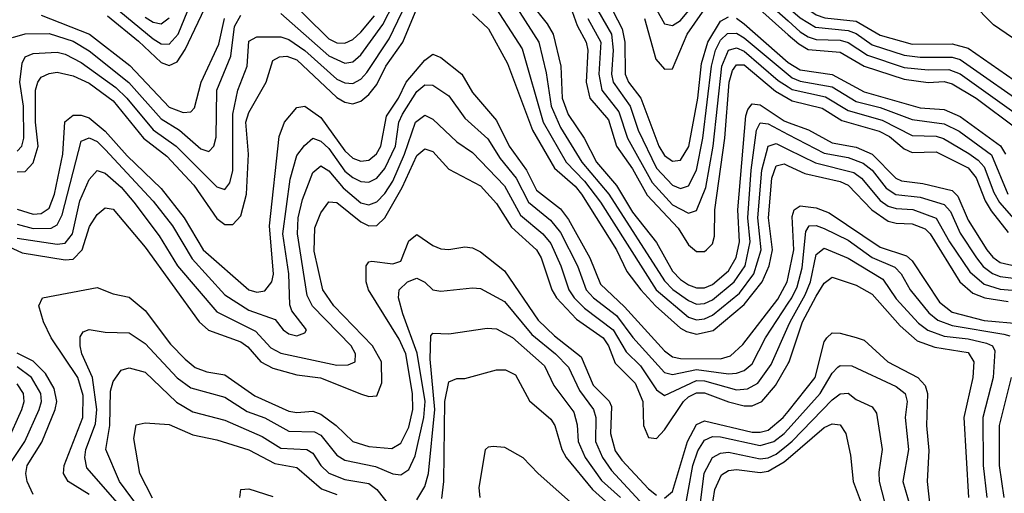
# Model space of a CAD drawing. Header units: inches. Extents: x 990535 to 1117859, y 769386 to 892122.
# Tile 167 of 256: x 1038076 to 1040541, y 854700 to 855887. Entities that reach past the tile are written whole.
import ezdxf

# ---------------------------------------------------------------- set-up
doc = ezdxf.new("R2010")
doc.units = ezdxf.units.IN
doc.header["$MEASUREMENT"] = 0
doc.layers.add('B0835', color=7, linetype='Continuous')
doc.layers.add('B0845', color=7, linetype='Continuous')

msp = doc.modelspace()

# ---------------------------------------------------------------- linework, layer by layer
at = {"layer": 'B0835', "color": 5}
for points, elevation in [([(1039280.2, 855980.2), (1039375.8, 855830), (1039393.8, 855753.8), (1039406.5, 855670), (1039430, 855616.4), (1039483, 855530), (1039550.5, 855450), (1039690, 855232.6), (1039710.9, 855210.9), (1039750, 855183.2), (1039770, 855174.3), (1039790, 855175.6), (1039810, 855184.9), (1039864.9, 855230), (1039891.8, 855270), (1039904.9, 855330), (1039898.8, 855390), (1039907.1, 855510), (1039920.7, 855610), (1039930, 855628), (1039950, 855625.5), (1040000, 855599.4)], 3060), ([(1039638.1, 855970), (1039690, 855876.5), (1039710, 855872.3), (1039730, 855884.7), (1039810, 855982.5)], 3240), ([(1038296.1, 855896.1), (1038373.2, 855833.2), (1038430, 855779.6), (1038450, 855772.1), (1038470, 855781.2), (1038490, 855811.8), (1038555.4, 855950)], 3120), ([(1038730, 855958.5), (1038850, 855838.5), (1038870, 855828.7), (1038890, 855827.6), (1038910, 855837), (1038930, 855855.3), (1038963.9, 855896.1)], 3080), ([(1039250, 855944.5), (1039333.7, 855813.7), (1039386.7, 855630), (1039444.2, 855530), (1039490, 855482.3), (1039529.9, 855430), (1039669.5, 855210), (1039750, 855141.6), (1039770, 855135), (1039790, 855137.3), (1039810, 855146.7), (1039878.1, 855201.9), (1039913.7, 855250), (1039931.8, 855310), (1039924.1, 855390), (1039933.4, 855510), (1039950, 855570), (1039970, 855576.2), (1040000, 855561.5)], 3040), ([(1039930, 855946.2), (1040000, 855883.4)], 3240), ([(1038310, 855921.7), (1038410, 855838.6), (1038430, 855826.3), (1038450, 855825.7), (1038472.7, 855850), (1038497.4, 855910)], 3140), ([(1038730, 855902), (1038850, 855796.1), (1038890, 855778), (1038910, 855781.4), (1038930, 855798.4), (1038985.3, 855874.7), (1039012.3, 855927.7)], 3060), ([(1039354.3, 855930), (1039396.6, 855876.6), (1039411.9, 855850), (1039430.5, 855770.5), (1039434.2, 855690), (1039449, 855649), (1039489.4, 855590), (1039520.3, 855530), (1039570, 855471.7), (1039610, 855404.9), (1039670, 855328.9), (1039710, 855256.4), (1039730, 855235.6), (1039750, 855222.7), (1039770, 855215), (1039790, 855214.9), (1039810, 855223.4), (1039850, 855257.4), (1039869.4, 855290.6), (1039877.7, 855330), (1039873.7, 855410), (1039894.1, 855645.9), (1039898.7, 855661.3), (1039910, 855676.1), (1039930, 855673.1), (1039990, 855633.2), (1040000, 855629.5)], 3080), ([(1039450.9, 855930.9), (1039472, 855872), (1039493.7, 855830), (1039498.6, 855810), (1039493.9, 855730), (1039503.4, 855690), (1039550, 855635.5), (1039570, 855570), (1039610, 855513), (1039646.9, 855446.9), (1039724.1, 855364.1), (1039750, 855323), (1039770, 855306.1), (1039790, 855306.1), (1039795.6, 855310), (1039810, 855325.1), (1039815.5, 855344.5), (1039816.2, 855410), (1039840.8, 855590), (1039852.3, 855730), (1039860.4, 855759.6), (1039870, 855773.9), (1039890, 855773.3), (1039967.9, 855707.9), (1040000, 855689.3)], 3120), ([(1039550.2, 855930), (1039584.1, 855864.1), (1039590.8, 855830), (1039591.4, 855750), (1039600.4, 855730), (1039630.6, 855690), (1039675.9, 855570), (1039690, 855546.7), (1039710, 855532.1), (1039730, 855534.8), (1039750.8, 855569.2), (1039773.5, 855690), (1039782.8, 855777.2), (1039798.3, 855830), (1039830, 855883.2), (1039850, 855894.1)], 3180), ([(1039640.5, 855890), (1039668.1, 855788.1), (1039690, 855762.5), (1039710, 855763.7), (1039746.9, 855850), (1039810, 855942.3)], 3220), ([(1039920.1, 855920.1), (1040000, 855849.1)], 3220), ([(1038058.2, 855841.8), (1038090, 855851.5), (1038150, 855852.3), (1038210, 855832.9), (1038250, 855808.5), (1038349.5, 855729.5), (1038430, 855638.4), (1038476.2, 855610), (1038530, 855563.1), (1038550, 855556.9), (1038562.2, 855570), (1038567.9, 855592.1), (1038569.7, 855710), (1038604.7, 855795.3), (1038614.3, 855870), (1038630, 855898.1)], 3060), ([(1038070, 855505.2), (1038090, 855506.8), (1038110, 855528.2), (1038122.8, 855570), (1038116.1, 855630), (1038116, 855710), (1038121.3, 855730), (1038130, 855742.3), (1038150, 855752.2), (1038170, 855755.1), (1038210, 855746.3), (1038250, 855727.3), (1038310, 855683.2), (1038386.1, 855590), (1038444.6, 855544.6), (1038512.4, 855472.4), (1038570, 855388.3), (1038590, 855373.7), (1038610, 855373.8), (1038630, 855395.6), (1038644.1, 855450), (1038648.7, 855550), (1038642, 855630), (1038650, 855654.2), (1038692.8, 855730), (1038710, 855784.4), (1038726.4, 855793.6), (1038745.1, 855794.9), (1038770, 855785.8), (1038870, 855691.4), (1038890, 855679.7), (1038910, 855675.5), (1038930, 855682.6), (1038950, 855698.9), (1038970, 855724), (1038992.4, 855770), (1039035, 855830), (1039070, 855914.4)], 3020), ([(1038070, 855557.7), (1038081.7, 855570), (1038086.6, 855590), (1038086, 855670), (1038076.6, 855730), (1038082, 855778), (1038090, 855793.3), (1038110, 855801.8), (1038170, 855805.7), (1038190, 855800.6), (1038230, 855779.7), (1038317, 855717), (1038344.8, 855690), (1038410, 855610.5), (1038468.2, 855570), (1038570, 855468.1), (1038590, 855461.5), (1038602, 855478), (1038610, 855508.7), (1038609.6, 855650.4), (1038622.3, 855710), (1038645.9, 855770), (1038650, 855833.2), (1038670, 855843.6), (1038730, 855843.6), (1038750, 855837), (1038790, 855809.3), (1038870, 855737.4), (1038890, 855728.1), (1038910, 855727.2), (1038930, 855737.4), (1038945.4, 855754.6), (1039000.9, 855839.1), (1039033.8, 855906.2)], 3040), ([(1038130, 855897.8), (1038251, 855850), (1038351.9, 855771.9), (1038450, 855667.6), (1038485.6, 855654.4), (1038504.3, 855655.7), (1038514.1, 855665.9), (1038530.6, 855730), (1038574.9, 855825.1), (1038588.9, 855890)], 3080), ([(1039210, 855901), (1039250, 855864), (1039296.8, 855776.8), (1039359.4, 855610), (1039415, 855515), (1039466.4, 855470), (1039482.3, 855450), (1039570, 855310.4), (1039596.3, 855256.3), (1039631, 855210), (1039667.4, 855170), (1039730, 855114.1), (1039745.3, 855105.3), (1039770, 855099.3), (1039811.7, 855108.3), (1039890, 855173.2), (1039935, 855230), (1039952.4, 855270), (1039960.1, 855310), (1039950.7, 855390), (1039958.8, 855490), (1039970, 855520.8), (1039990, 855525.5), (1040000, 855520.8)], 3020), ([(1039523.7, 855910), (1039557.9, 855850), (1039562, 855810), (1039557.5, 855750), (1039561.9, 855730), (1039604, 855670), (1039624, 855610), (1039670, 855514.4), (1039710, 855472.2), (1039730, 855464), (1039750, 855470.9), (1039770.4, 855509.6), (1039786.3, 855590), (1039807.5, 855770), (1039818.2, 855810), (1039830, 855835), (1039848.1, 855851.9), (1039870, 855853.3), (1039890, 855841.3), (1040000, 855749.5)], 3160), ([(1038390, 855892.6), (1038410, 855880.3), (1038430, 855876.3), (1038450, 855891.6)], 3160), ([(1039498.3, 855890), (1039530.7, 855830.7), (1039525.8, 855750), (1039533.4, 855710), (1039575.8, 855655.8), (1039597.4, 855590), (1039658.9, 855478.9), (1039710, 855422.8), (1039750, 855402.1), (1039770, 855408.9), (1039793.7, 855466.2), (1039811.6, 855570), (1039833.4, 855770), (1039850, 855810), (1039870, 855815.9), (1039890, 855807.8), (1039974.6, 855734.6), (1040000, 855718.5)], 3140), ([(1039870, 855890.3), (1039890, 855876.5), (1039999.7, 855779.7), (1040000, 855779.6)], 3180), ([(1038070, 855412.1), (1038110, 855399.3), (1038130, 855401), (1038150, 855414.9), (1038163.4, 855450), (1038184.4, 855550), (1038188.9, 855631.1), (1038210, 855647.7), (1038230, 855647.7), (1038250, 855640.7), (1038290, 855607.3), (1038345.3, 855545.3), (1038430, 855463.5), (1038487.7, 855390), (1038535.4, 855310), (1038649.6, 855210), (1038670, 855204.2), (1038690, 855207.2), (1038707.7, 855230), (1038711.1, 855248.9), (1038701.3, 855370), (1038725.9, 855594.1), (1038739.3, 855630), (1038770, 855666.5), (1038790, 855670.4), (1038830, 855641.5), (1038890, 855558.2), (1038910, 855540.2), (1038930, 855532.4), (1038950, 855534.8), (1038969.4, 855550.6), (1038980.4, 855570), (1038994.7, 855645.3), (1039024.5, 855690), (1039043.6, 855730), (1039090, 855785.3), (1039110, 855800.1), (1039130, 855792.2), (1039183, 855750), (1039210, 855704.5), (1039270, 855633.8), (1039301.4, 855570), (1039344.7, 855510), (1039370, 855459.6), (1039430, 855413), (1039450, 855385.9), (1039503.2, 855290), (1039530, 855224.2), (1039590, 855167), (1039690, 855057), (1039710, 855042), (1039730, 855038), (1039830, 855036.8), (1039855.2, 855044.8), (1039886.6, 855073.4), (1039973.5, 855186.5), (1039997.6, 855230), (1040000, 855241.5)], 2980), ([(1038070, 855374.4), (1038110, 855363.8), (1038155.3, 855364.7), (1038170, 855372.5), (1038182.4, 855397.6), (1038230, 855582.7), (1038250, 855591.1), (1038270, 855581.3), (1038290, 855561.7), (1038410, 855432), (1038458.6, 855370), (1038507.7, 855287.7), (1038590, 855197.3), (1038650, 855159.2), (1038716, 855136), (1038736, 855110), (1038750, 855099.4), (1038770, 855095.1), (1038790, 855102.2), (1038794.2, 855110), (1038757.8, 855157.8), (1038752.2, 855172.2), (1038749.6, 855250), (1038735.1, 855350), (1038753, 855487), (1038770, 855546.4), (1038788.7, 855571.3), (1038810, 855589.7), (1038830, 855582.8), (1038850, 855564), (1038890, 855507.5), (1038910, 855491.5), (1038930, 855481.5), (1038950, 855479.8), (1038970, 855489.5), (1038990, 855514.2), (1039016.9, 855570), (1039025.1, 855630), (1039034.5, 855650), (1039070, 855707.2), (1039090, 855723.6), (1039110, 855722.7), (1039150, 855695.9), (1039190, 855640.3), (1039247.9, 855587.9), (1039278.6, 855538.6), (1039318.9, 855490), (1039349.8, 855429.8), (1039404.7, 855384.7), (1039430, 855353.9), (1039472.6, 855270), (1039494, 855210), (1039512.2, 855190), (1039570, 855145.4), (1039610.6, 855090.6), (1039690, 855003), (1039710, 854997.9), (1039770, 855010.7), (1039850, 854999.7), (1039870, 855001.2), (1039890, 855008), (1039910, 855024.6), (1039943.3, 855090), (1040000, 855176.9)], 2960), ([(1038070, 855339.8), (1038170, 855324.2), (1038190, 855327), (1038208, 855350), (1038226.8, 855433.2), (1038250, 855486), (1038270, 855509.1), (1038290, 855502.5), (1038330, 855466.9), (1038362, 855430), (1038425.2, 855345.2), (1038471.3, 855270), (1038570, 855154.7), (1038666.6, 855106.6), (1038705, 855065), (1038730, 855051.3), (1038870, 855021.5), (1038898.1, 855021.9), (1038915.7, 855030), (1038916.6, 855050), (1038905.6, 855070), (1038809.4, 855169.4), (1038795.4, 855195.4), (1038771.9, 855350), (1038773.5, 855390), (1038783.8, 855436.2), (1038810, 855503.9), (1038830, 855520.6), (1038850, 855508.1), (1038885.9, 855465.9), (1038930, 855427.9), (1038950, 855422.8), (1038970, 855430.6), (1038990, 855451.2), (1039010, 855482.6), (1039039.5, 855550), (1039067.2, 855630), (1039090, 855647.3), (1039110, 855637.9), (1039170, 855580.3), (1039210, 855553.9), (1039290, 855470.6), (1039330, 855397.2), (1039385.8, 855350), (1039405.7, 855325.7), (1039431.1, 855270), (1039450.9, 855210), (1039464.3, 855190), (1039490, 855163.7), (1039561.4, 855110), (1039594.4, 855054.4), (1039630, 855019.5), (1039670, 854959.3), (1039690, 854945.4), (1039770, 854982.7), (1039790, 854981.7), (1039870, 854959.5), (1039898.3, 854961.7), (1039923.6, 854976.4), (1039957.2, 855022.8), (1040000, 855118.7)], 2940), ([(1037970, 855354.2), (1038082.7, 855302.7), (1038190, 855284.9), (1038210, 855286.9), (1038232.8, 855310), (1038251.3, 855368.7), (1038270, 855398.9), (1038290, 855415), (1038310, 855411.7), (1038390, 855317.1), (1038525.6, 855130), (1038549, 855109), (1038630, 855079.6), (1038647.2, 855067.2), (1038679.9, 855030), (1038710, 855013.7), (1038770, 854996.8), (1038829.5, 854989.5), (1038931.4, 854948.6), (1038950, 854942.6), (1038970, 854944.1), (1038982.6, 854977.4), (1038982, 855030), (1038959.1, 855070), (1038862.5, 855170), (1038835.4, 855210), (1038813.4, 855306.6), (1038815, 855365), (1038830, 855403.2), (1038850, 855430.1), (1038870, 855428.7), (1038930, 855380.1), (1038950, 855370.3), (1038970, 855371.2), (1038990, 855390.1), (1039033.7, 855466.3), (1039070, 855546.5), (1039090, 855563.4), (1039110, 855556.7), (1039150, 855512.6), (1039230, 855470.7), (1039270, 855425.9), (1039307.1, 855367.1), (1039369.8, 855310), (1039381.2, 855290), (1039408.1, 855210), (1039419.9, 855190), (1039470, 855136.8), (1039536.4, 855090), (1039549.7, 855070), (1039566.7, 855026.7), (1039616.4, 854976.4), (1039636.1, 854930), (1039637.4, 854870), (1039650, 854839.8), (1039670, 854837.6), (1039690, 854859), (1039737.5, 854930), (1039750, 854942.3), (1039770, 854952.4), (1039790, 854952), (1039850, 854929.4), (1039890, 854919.6), (1039910, 854919.8), (1039933.5, 854930), (1039968, 854970), (1040000, 855025.8)], 2920), ([(1038250, 854697.2), (1038197.9, 854730), (1038185.6, 854750), (1038187.3, 854770), (1038234.5, 854890), (1038234.9, 854945.1), (1038221.9, 854990), (1038154.9, 855090), (1038135.5, 855130), (1038124.5, 855170), (1038133.7, 855190), (1038270, 855216.1), (1038310, 855199.8), (1038350, 855191.4), (1038390, 855158.6), (1038454.1, 855074.1), (1038490, 855036), (1038515.8, 855015.7), (1038544.5, 855004.5), (1038590, 854996.9), (1038664.5, 854944.5), (1038750, 854906.3), (1038770, 854902.9), (1038810, 854906.3), (1038830, 854898.8), (1038868.1, 854870), (1038910, 854829.8), (1038950, 854817.3), (1039007.5, 854812.5), (1039030, 854825.8), (1039050, 854865.8), (1039060.5, 854910), (1039059.6, 854950), (1039043.1, 855050), (1039026.4, 855086.4), (1038949.3, 855210), (1038943.7, 855230), (1038943.2, 855270), (1038950, 855279.8), (1038958, 855282), (1039010, 855275.2), (1039030, 855282.2), (1039050, 855332.5), (1039070, 855348.5), (1039110, 855320.8), (1039130, 855312.7), (1039150, 855311.2), (1039190, 855318.1), (1039210, 855315.5), (1039230, 855305.1), (1039290, 855257.3), (1039373.6, 855133.6), (1039414.7, 855094.7), (1039481.8, 855041.8), (1039511.5, 854971.5), (1039551.5, 854931.5), (1039557.6, 854917.6), (1039555.3, 854850), (1039567.1, 854807.1), (1039583.2, 854783.2), (1039650, 854711.2), (1039670, 854695.9)], 2880), ([(1038344.4, 854650), (1038244.3, 854764.3), (1038239.2, 854790), (1038241.7, 854810), (1038266, 854874), (1038269.2, 854910), (1038258.2, 854990), (1038231.5, 855050), (1038227.6, 855070), (1038228, 855092), (1038235.3, 855104.7), (1038250, 855110.8), (1038290, 855103.7), (1038350, 855102.3), (1038390, 855075.7), (1038470, 854989.4), (1038504.4, 854964.4), (1038590, 854941.1), (1038645.5, 854905.5), (1038690, 854889.1), (1038750, 854856.1), (1038814.4, 854854.4), (1038830, 854845.8), (1038870, 854796.2), (1038890, 854783.2), (1038967.1, 854767.1), (1039010, 854749.3), (1039030, 854746.7), (1039050, 854760.1), (1039065.7, 854794.3), (1039087.5, 854890), (1039090.8, 854930), (1039071, 855051), (1039035.5, 855150), (1039024.7, 855190), (1039026.4, 855210), (1039047, 855230), (1039070, 855239.6), (1039090, 855228.8), (1039110.7, 855210), (1039130, 855206.9), (1039210, 855215.4), (1039230, 855213.5), (1039290, 855180.6), (1039358.5, 855098.5), (1039417.5, 855050), (1039450, 855016), (1039477.8, 854957.8), (1039512.1, 854910), (1039517.9, 854890), (1039517.5, 854830), (1039534.8, 854790), (1039557.3, 854757.3), (1039638.7, 854670)], 2860), ([(1039070, 854683.8), (1039090, 854717.2), (1039099.3, 854750), (1039115.2, 854910), (1039103.7, 855036.3), (1039105, 855095), (1039110, 855101.4), (1039150, 855100.1), (1039246, 855114), (1039270, 855112.2), (1039310, 855090.7), (1039390, 855019.4), (1039413.3, 854970), (1039463.2, 854903.2), (1039471.8, 854871.8), (1039473.7, 854830), (1039491.6, 854790), (1039532.3, 854732.3), (1039579.7, 854690)], 2840), ([(1038110, 854697), (1038095.3, 854730), (1038091.3, 854750), (1038094.9, 854770), (1038131.9, 854828.1), (1038165.2, 854910), (1038169, 854930), (1038162.9, 854962.9), (1038140.6, 855000.6), (1038110, 855031.4), (1038070, 855051.3)], 2920), ([(1038048.7, 854770), (1038088.8, 854830), (1038124.8, 854910), (1038130.4, 854930), (1038128.9, 854950), (1038105.7, 854990), (1038070, 855017)], 2940), ([(1038378.8, 854658.8), (1038326.4, 854730), (1038291.9, 854810), (1038301.8, 854870), (1038303.5, 854956.5), (1038310, 854980.7), (1038330, 855008.4), (1038350, 855014.4), (1038390, 855003.6), (1038468.4, 854928.4), (1038510, 854904.7), (1038590, 854883.9), (1038682.8, 854842.8), (1038730, 854813.5), (1038795, 854810), (1038810, 854800.8), (1038830, 854769.7), (1038850.4, 854750.4), (1038890, 854735), (1038950, 854725), (1038970.1, 854710), (1039005.2, 854665.2)], 2840), ([(1039133.1, 854686.9), (1039137.5, 854730), (1039140.3, 854930), (1039150, 854979.4), (1039170, 854988.1), (1039190, 854987.8), (1039270, 855009.6), (1039292.4, 855010), (1039317, 854997), (1039352.3, 854932.3), (1039405.8, 854885.8), (1039415.5, 854870), (1039433.5, 854810), (1039444.4, 854790), (1039509.8, 854710), (1039552, 854672)], 2820), ([(1038045.5, 854830), (1038081.2, 854910), (1038087.5, 854930), (1038085.5, 854950), (1038070, 854974.3)], 2960), ([(1039690, 854687.9), (1039710, 854705.1), (1039748, 854830), (1039770, 854872.3), (1039790, 854881.8), (1039910, 854853.7), (1039930, 854853.1), (1039950, 854858.8), (1039987.5, 854890), (1040000, 854905.6)], 2880), ([(1038408.5, 854688.5), (1038377.2, 854750), (1038362.3, 854837.7), (1038367.8, 854872.2), (1038390, 854876.8), (1038450, 854872.6), (1038510, 854847), (1038570, 854833.9), (1038650, 854809.1), (1038714.6, 854774.6), (1038770, 854765.1), (1038831.3, 854711.3), (1038870, 854697)], 2820), ([(1039739.7, 854650), (1039761.5, 854770), (1039773.5, 854806.5), (1039790, 854833.5), (1039810, 854842.3), (1039830, 854841.6), (1039930, 854820), (1039963.7, 854830), (1039990, 854850), (1040000, 854861.2)], 2860), ([(1039229.1, 854690), (1039226, 854714), (1039242.5, 854810), (1039250, 854816.8), (1039261.6, 854818.4), (1039290, 854815.6), (1039336, 854790), (1039374.1, 854750), (1039477.7, 854657.7)], 2780), ([(1039777, 854650), (1039789.3, 854750.7), (1039810.1, 854789.9), (1039830, 854800.8), (1039850, 854803), (1039930, 854786.8), (1039950, 854789.4), (1039970, 854798.7), (1040000, 854822.8)], 2840), ([(1039804, 854630), (1039816.2, 854710), (1039833.1, 854746.9), (1039850, 854757.3), (1039870, 854760.3), (1039930, 854752.2), (1039950, 854755.9), (1039990, 854779.2), (1040000, 854787.8)], 2820), ([(1038627.3, 854690), (1038629.7, 854710), (1038650, 854711.4), (1038710, 854692.7)], 2780)]:
    msp.add_lwpolyline(points, dxfattribs=dict(at, elevation=elevation))
at = {"layer": 'B0845', "color": 5}
for points, elevation in [([(1040561.6, 855841.6), (1040513.4, 855873.4), (1040458.3, 855930), (1040343.5, 855990), (1040290.8, 856010.8), (1040180.9, 856040.9), (1040104.1, 856084.1), (1040051.4, 856131.4), (1040005.3, 856210), (1040000, 856213.9)], 3280), ([(1040000, 855954.8), (1040030, 855926.5), (1040070, 855898.5), (1040091.5, 855891.5), (1040170, 855883.1), (1040230, 855847.7), (1040310, 855825.5), (1040410, 855826.1), (1040450, 855815.3), (1040641.9, 855681.9)], 3280), ([(1040000, 855917.5), (1040030, 855891.1), (1040068.2, 855868.2), (1040150, 855860), (1040170, 855851.8), (1040210, 855823.5), (1040290, 855798.2), (1040330, 855792.7), (1040410, 855793.1), (1040430, 855787.2), (1040616.4, 855656.4)], 3260), ([(1040000, 855883.4), (1040030, 855856.5), (1040050, 855843.4), (1040070, 855837.4), (1040130, 855835.2), (1040149.8, 855829.8), (1040198, 855798), (1040290, 855767.3), (1040350, 855761.2), (1040401.7, 855761.7), (1040430, 855751.3), (1040594.1, 855634.1)], 3240), ([(1040000, 855849.1), (1040026, 855826), (1040050, 855812.3), (1040130, 855805), (1040190, 855770.5), (1040290, 855738.1), (1040350, 855729.4), (1040390, 855731.5), (1040410, 855726.2), (1040470.3, 855690.3), (1040573.2, 855613.2)], 3220), ([(1040000, 855779.6), (1040030, 855760.9), (1040110, 855749), (1040190, 855706.3), (1040330, 855666.2), (1040390, 855661.8), (1040430, 855644.3), (1040531, 855571), (1040543.7, 855550)], 3180), ([(1040000, 855749.5), (1040010, 855741.2), (1040030, 855732.9), (1040110, 855718.6), (1040170, 855681.8), (1040230, 855666.9), (1040310, 855636.3), (1040390, 855626), (1040427.8, 855607.8), (1040508.5, 855548.5), (1040549.5, 855450)], 3160), ([(1040000, 855718.5), (1040010, 855712.2), (1040093.4, 855693.4), (1040150, 855658.9), (1040235.1, 855635.1), (1040310, 855596.3), (1040370, 855594.5), (1040388.7, 855588.7), (1040451.8, 855551.8), (1040475.2, 855535.2), (1040490, 855517.7), (1040514.2, 855454.2), (1040528.7, 855428.7), (1040570, 855381.5)], 3140), ([(1040000, 855689.3), (1040010, 855683.5), (1040084.7, 855664.7), (1040134.4, 855634.4), (1040227.8, 855607.8), (1040253.7, 855593.7), (1040290, 855563.2), (1040310, 855554), (1040370, 855555.6), (1040450, 855515.9), (1040470.7, 855490.7), (1040492.9, 855432.9), (1040507.6, 855407.6), (1040550, 855353.3)], 3120), ([(1040000, 855629.5), (1040050.5, 855610.5), (1040110, 855578), (1040170, 855567.2), (1040209.9, 855550.1), (1040269.3, 855490), (1040283.1, 855483.1), (1040336.7, 855476.7), (1040410, 855458.5), (1040424.2, 855444.2), (1040450, 855384.6), (1040497, 855310), (1040511.7, 855291.7), (1040530, 855278.5), (1040570, 855269.1)], 3080), ([(1040000, 855599.4), (1040090, 855552.4), (1040150, 855541.2), (1040187.4, 855527.4), (1040209.6, 855509.6), (1040244.9, 855464.9), (1040268.9, 855448.9), (1040330, 855442.1), (1040390, 855423.4), (1040405.8, 855405.8), (1040430, 855351.8), (1040471.4, 855290), (1040488.2, 855268.2), (1040511, 855251), (1040530, 855243.1), (1040570, 855238.6)], 3060), ([(1040000, 855561.5), (1040068.2, 855528.2), (1040164.2, 855504.2), (1040183.3, 855490), (1040230, 855433.8), (1040250, 855419.9), (1040270, 855413.6), (1040311.5, 855411.5), (1040369.9, 855389.9), (1040403.7, 855330), (1040454.8, 855254.8), (1040490, 855224.6), (1040530, 855211.6), (1040570, 855208.3)], 3040), ([(1040000, 855520.8), (1040041.4, 855501.4), (1040130, 855481.7), (1040150, 855472.4), (1040209.3, 855410), (1040250, 855382.3), (1040270, 855376.8), (1040310, 855375.4), (1040342.5, 855362.5), (1040355.1, 855350), (1040429.7, 855229.7), (1040461.7, 855201.7), (1040492.1, 855190), (1040550, 855180.6)], 3020), ([(1040000, 855241.5), (1040014.1, 855310), (1040010, 855393.8), (1040014.8, 855410), (1040030, 855420.8), (1040070, 855415.6), (1040102.7, 855402.7), (1040230, 855317.2), (1040295.5, 855295.5), (1040310, 855282.6), (1040378.9, 855178.9), (1040410, 855154), (1040490, 855133.3), (1040585, 855125)], 2980), ([(1040000, 855176.9), (1040008.5, 855190), (1040022.2, 855217.8), (1040034.6, 855265.4), (1040044, 855356), (1040052.3, 855370), (1040070, 855371.4), (1040090, 855363.9), (1040150, 855334.1), (1040210, 855291.3), (1040266.9, 855266.9), (1040282.2, 855250), (1040305.2, 855210), (1040352.2, 855152.2), (1040374.2, 855134.2), (1040410, 855120.6), (1040539.2, 855099.2), (1040554.5, 855094.5)], 2960), ([(1040000, 855118.7), (1040005, 855130), (1040042.3, 855197.7), (1040055.6, 855230), (1040070, 855298.6), (1040090, 855314.2), (1040150, 855289), (1040236.6, 855236.6), (1040270, 855187.7), (1040326.3, 855126.3), (1040349, 855109), (1040390, 855094.2), (1040450, 855087.3), (1040496.5, 855076.4), (1040511.1, 855070), (1040517.2, 855057.2), (1040512.6, 854990), (1040486.6, 854890), (1040487.6, 854770), (1040496.6, 854690)], 2940), ([(1040000, 855025.8), (1040002.4, 855030), (1040035.7, 855130), (1040070, 855193.9), (1040090, 855226.9), (1040110, 855241.7), (1040170, 855221.8), (1040210, 855199.2), (1040280.2, 855120.2), (1040322.5, 855082.5), (1040366.6, 855066.6), (1040450, 855052.6), (1040464.8, 855030), (1040461.7, 854990), (1040439.8, 854890), (1040451.2, 854690)], 2920), ([(1040000, 854905.6), (1040067.5, 854990), (1040090, 855079.8), (1040096.9, 855090), (1040110, 855102), (1040130, 855101.5), (1040170, 855090.5), (1040190, 855083.9), (1040249.4, 855029.4), (1040324.2, 854990), (1040342.8, 854970), (1040348.7, 854950), (1040346.2, 854870), (1040352.2, 854807.8), (1040347.4, 854730), (1040358.8, 854630)], 2880), ([(1040000, 854861.2), (1040079.5, 854950), (1040110, 855001.2), (1040124, 855016), (1040130, 855020.8), (1040159.3, 855019.3), (1040270, 854967.6), (1040292.4, 854950), (1040297.2, 854930), (1040292.3, 854890), (1040301.2, 854810), (1040286.9, 854730), (1040304.1, 854670)], 2860), ([(1040558.1, 854990), (1040527.8, 854870), (1040528, 854770), (1040539.4, 854690)], 2960), ([(1040000, 854822.8), (1040010, 854830.8), (1040110, 854934.4), (1040130, 854949.7), (1040150, 854950.9), (1040170, 854935.3), (1040210, 854917), (1040220.9, 854900.9), (1040235.1, 854810), (1040226.6, 854753.4), (1040227.6, 854730), (1040247.7, 854652.3)], 2840), ([(1040000, 854787.8), (1040090, 854865.5), (1040110, 854874.3), (1040130, 854871.6), (1040144.2, 854850), (1040155.7, 854795.7), (1040162.3, 854730), (1040184.6, 854670)], 2820)]:
    msp.add_lwpolyline(points, dxfattribs=dict(at, elevation=elevation))

doc.saveas('drawing.dxf')
